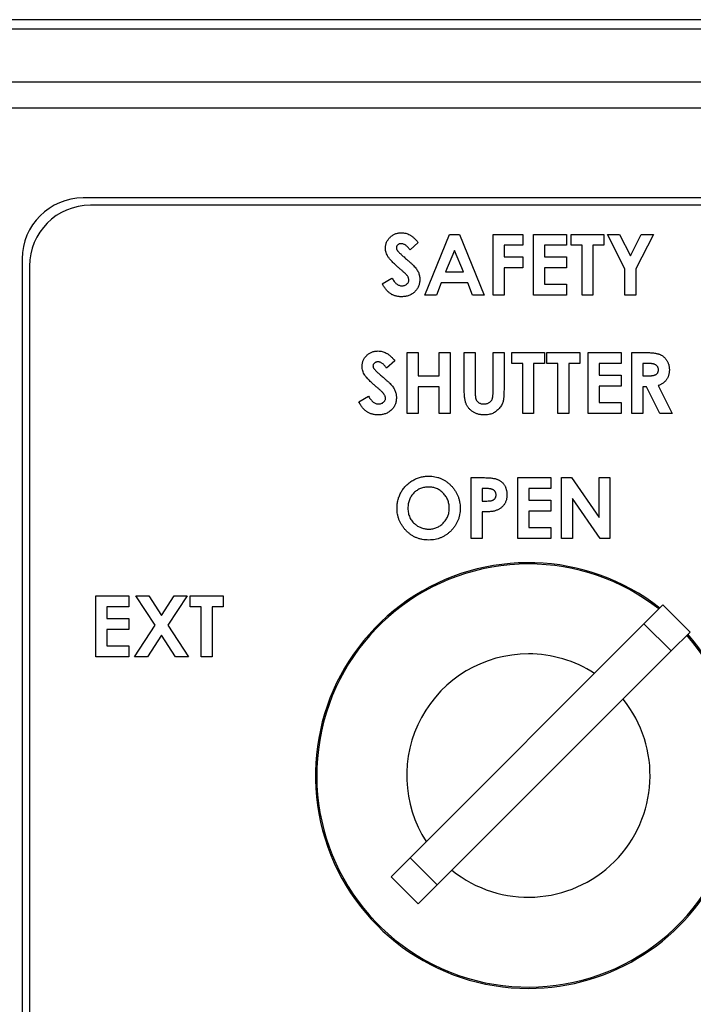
# Model space of a CAD drawing. Header units: inches. Extents: x 0.5 to 25.1, y 1 to 26.2.
# Tile 10 of 23: x 11.9 to 13.3, y 11.5 to 13.5. Entities that reach past the tile are written whole.
import ezdxf

# ---------------------------------------------------------------- set-up
doc = ezdxf.new("R2010")
doc.units = ezdxf.units.IN
doc.header["$MEASUREMENT"] = 0
doc.layers.add('SLD-0_0', color=7, linetype='Continuous')

msp = doc.modelspace()

# ---------------------------------------------------------------- linework, layer by layer
at = {"layer": 'SLD-0_0', "color": 7, "linetype": 'Continuous', "lineweight": 25}
for p, q in [((15.9432, 13.485), (10.0143, 13.485)), ((15.9432, 13.4653), (10.0143, 13.4653)), ((10.0438, 13.357), (15.9137, 13.357)), ((10.1341, 13.3039), (15.8234, 13.3039)), ((13.8965, 13.1186), (12.0665, 13.1186)), ((13.8815, 13.1036), (12.0815, 13.1036)), ((12.7688, 12.9188), (12.8193, 13.0438)), ((12.8193, 13.0438), (12.8401, 13.0438)), ((12.8401, 13.0438), (12.8906, 12.9188)), ((12.909, 12.9188), (12.909, 13.0438)), ((12.909, 13.0438), (12.9699, 13.0438)), ((12.9699, 13.0438), (12.9699, 13.0214)), ((12.9923, 13.0438), (13.0596, 13.0438)), ((12.9923, 12.9188), (12.9923, 13.0438)), ((13.0596, 13.0438), (13.0596, 13.0214)), ((13.0692, 13.0438), (13.1366, 13.0438)), ((13.0692, 13.0214), (13.0692, 13.0438)), ((13.1366, 13.0438), (13.1366, 13.0214)), ((13.1438, 13.0438), (13.1687, 13.0438)), ((13.1798, 12.973), (13.1438, 13.0438)), ((13.1687, 13.0438), (13.191, 13)), ((13.191, 13), (13.2134, 13.0438)), ((13.2383, 13.0438), (13.2023, 12.973)), ((13.2134, 13.0438), (13.2383, 13.0438)), ((12.7551, 13.0271), (12.7384, 13.0118)), ((12.9699, 13.0214), (12.9314, 13.0214)), ((12.9314, 13.0214), (12.9314, 12.9974)), ((13.0148, 13.0214), (13.0148, 12.9974)), ((13.0596, 13.0214), (13.0148, 13.0214)), ((13.0917, 13.0214), (13.0692, 13.0214)), ((13.0917, 12.9188), (13.0917, 13.0214)), ((13.1141, 13.0214), (13.1141, 12.9188)), ((13.1366, 13.0214), (13.1141, 13.0214)), ((11.9415, 12.9936), (11.9415, 11.3686)), ((12.8297, 13.0103), (12.8109, 12.9669)), ((12.8484, 12.9669), (12.8297, 13.0103)), ((12.9314, 12.9974), (12.9699, 12.9974)), ((12.9699, 12.9974), (12.9699, 12.9749)), ((13.0148, 12.9974), (13.0596, 12.9974)), ((13.0596, 12.9974), (13.0596, 12.9749)), ((11.9565, 12.9786), (11.9565, 11.3836)), ((12.9314, 12.9749), (12.9314, 12.9188)), ((12.9699, 12.9749), (12.9314, 12.9749)), ((13.0148, 12.9749), (13.0148, 12.9413)), ((13.0596, 12.9749), (13.0148, 12.9749)), ((13.1798, 12.9188), (13.1798, 12.973)), ((13.2023, 12.973), (13.2023, 12.9188)), ((12.6814, 12.9422), (12.7012, 12.9541)), ((12.8109, 12.9669), (12.8484, 12.9669)), ((12.8024, 12.9445), (12.7927, 12.9188)), ((12.8569, 12.9445), (12.8024, 12.9445)), ((12.8666, 12.9188), (12.8569, 12.9445)), ((13.0148, 12.9413), (13.0596, 12.9413)), ((13.0596, 12.9413), (13.0596, 12.9188)), ((12.7927, 12.9188), (12.7688, 12.9188)), ((12.8906, 12.9188), (12.8666, 12.9188)), ((12.9314, 12.9188), (12.909, 12.9188)), ((13.0596, 12.9188), (12.9923, 12.9188)), ((13.1141, 12.9188), (13.0917, 12.9188)), ((13.2023, 12.9188), (13.1798, 12.9188)), ((12.7327, 12.8009), (12.7551, 12.8009)), ((12.7327, 12.6759), (12.7327, 12.8009)), ((12.7551, 12.8009), (12.7551, 12.7529)), ((12.7984, 12.8009), (12.8208, 12.8009)), ((12.7984, 12.7529), (12.7984, 12.8009)), ((12.8208, 12.8009), (12.8208, 12.6759)), ((12.8497, 12.8009), (12.8721, 12.8009)), ((12.8497, 12.7264), (12.8497, 12.8009)), ((12.8721, 12.8009), (12.8721, 12.7196)), ((12.909, 12.8009), (12.9314, 12.8009)), ((12.909, 12.7226), (12.909, 12.8009)), ((12.9314, 12.8009), (12.9314, 12.7264)), ((12.9475, 12.8009), (13.0148, 12.8009)), ((12.9475, 12.7785), (12.9475, 12.8009)), ((13.0148, 12.8009), (13.0148, 12.7785)), ((13.0196, 12.8009), (13.0869, 12.8009)), ((13.0196, 12.7785), (13.0196, 12.8009)), ((13.0869, 12.8009), (13.0869, 12.7785)), ((13.1045, 12.8009), (13.1718, 12.8009)), ((13.1045, 12.6759), (13.1045, 12.8009)), ((13.1718, 12.8009), (13.1718, 12.7785)), ((13.1942, 12.8009), (13.2204, 12.8009)), ((13.1942, 12.6759), (13.1942, 12.8009)), ((12.7071, 12.7842), (12.6903, 12.7689)), ((12.9699, 12.7785), (12.9475, 12.7785)), ((12.9699, 12.6759), (12.9699, 12.7785)), ((12.9923, 12.7785), (12.9923, 12.6759)), ((13.0148, 12.7785), (12.9923, 12.7785)), ((13.042, 12.7785), (13.0196, 12.7785)), ((13.042, 12.6759), (13.042, 12.7785)), ((13.0644, 12.7785), (13.0644, 12.6759)), ((13.0869, 12.7785), (13.0644, 12.7785)), ((13.1269, 12.7785), (13.1269, 12.7545)), ((13.1718, 12.7785), (13.1269, 12.7785)), ((13.2243, 12.7785), (13.2167, 12.7785)), ((13.2167, 12.7785), (13.2167, 12.7529)), ((12.7551, 12.7529), (12.7984, 12.7529)), ((13.1269, 12.7545), (13.1718, 12.7545)), ((13.1718, 12.7545), (13.1718, 12.732)), ((13.2167, 12.7529), (13.2254, 12.7529)), ((12.7551, 12.7304), (12.7551, 12.6759)), ((12.7984, 12.7304), (12.7551, 12.7304)), ((12.7984, 12.6759), (12.7984, 12.7304)), ((13.1269, 12.732), (13.1269, 12.6984)), ((13.1718, 12.732), (13.1269, 12.732)), ((13.2243, 12.7304), (13.2167, 12.7304)), ((13.2167, 12.7304), (13.2167, 12.6759)), ((13.2518, 12.6759), (13.2243, 12.7304)), ((13.2479, 12.733), (13.2768, 12.6759)), ((12.6333, 12.6994), (12.6531, 12.7112)), ((13.1269, 12.6984), (13.1718, 12.6984)), ((13.1718, 12.6984), (13.1718, 12.6759)), ((12.7551, 12.6759), (12.7327, 12.6759)), ((12.8208, 12.6759), (12.7984, 12.6759)), ((12.9923, 12.6759), (12.9699, 12.6759)), ((13.0644, 12.6759), (13.042, 12.6759)), ((13.1718, 12.6759), (13.1045, 12.6759)), ((13.2167, 12.6759), (13.1942, 12.6759)), ((13.2768, 12.6759), (13.2518, 12.6759)), ((12.8638, 12.5438), (12.8888, 12.5438)), ((12.8638, 12.4188), (12.8638, 12.5438)), ((12.96, 12.5438), (13.0273, 12.5438)), ((12.96, 12.4188), (12.96, 12.5438)), ((13.0273, 12.5438), (13.0273, 12.5214)), ((13.0497, 12.5438), (13.0699, 12.5438)), ((13.0497, 12.4188), (13.0497, 12.5438)), ((13.0699, 12.5438), (13.1266, 12.4616)), ((13.1266, 12.5438), (13.1491, 12.5438)), ((13.1266, 12.4616), (13.1266, 12.5438)), ((13.1491, 12.5438), (13.1491, 12.4188)), ((12.8862, 12.5214), (12.8862, 12.4958)), ((12.8933, 12.5214), (12.8862, 12.5214)), ((12.9824, 12.5214), (12.9824, 12.4974)), ((13.0273, 12.5214), (12.9824, 12.5214)), ((12.8862, 12.4958), (12.8942, 12.4958)), ((12.9824, 12.4974), (13.0273, 12.4974)), ((13.0273, 12.4974), (13.0273, 12.4749)), ((13.0721, 12.5008), (13.0721, 12.4188)), ((13.1287, 12.4188), (13.0721, 12.5008)), ((12.8862, 12.4733), (12.8862, 12.4188)), ((12.9824, 12.4749), (12.9824, 12.4413)), ((13.0273, 12.4749), (12.9824, 12.4749)), ((12.9824, 12.4413), (13.0273, 12.4413)), ((13.0273, 12.4413), (13.0273, 12.4188)), ((12.8862, 12.4188), (12.8638, 12.4188)), ((13.0273, 12.4188), (12.96, 12.4188)), ((13.0721, 12.4188), (13.0497, 12.4188)), ((13.1491, 12.4188), (13.1287, 12.4188)), ((12.093, 12.3009), (12.1603, 12.3009)), ((12.093, 12.1759), (12.093, 12.3009)), ((12.1603, 12.3009), (12.1603, 12.2785)), ((12.1751, 12.3009), (12.2015, 12.3009)), ((12.2144, 12.2405), (12.1751, 12.3009)), ((12.2015, 12.3009), (12.2276, 12.2608)), ((12.2276, 12.2608), (12.2538, 12.3009)), ((12.2803, 12.3009), (12.2408, 12.2405)), ((12.2538, 12.3009), (12.2803, 12.3009)), ((12.2869, 12.3009), (12.3542, 12.3009)), ((12.2869, 12.2785), (12.2869, 12.3009)), ((12.3542, 12.3009), (12.3542, 12.2785)), ((12.1154, 12.2785), (12.1154, 12.2545)), ((12.1603, 12.2785), (12.1154, 12.2785)), ((12.3093, 12.2785), (12.2869, 12.2785)), ((12.3093, 12.1759), (12.3093, 12.2785)), ((12.3317, 12.2785), (12.3317, 12.1759)), ((12.3542, 12.2785), (12.3317, 12.2785)), ((13.258, 12.2823), (13.219, 12.2433)), ((13.3137, 12.2266), (13.258, 12.2823)), ((12.1154, 12.2545), (12.1603, 12.2545)), ((12.1603, 12.2545), (12.1603, 12.232)), ((13.219, 12.2433), (12.7384, 11.7627)), ((13.2747, 12.1876), (13.219, 12.2433)), ((12.1154, 12.232), (12.1154, 12.1984)), ((12.1603, 12.232), (12.1154, 12.232)), ((12.1723, 12.1759), (12.2144, 12.2405)), ((12.2408, 12.2405), (12.2829, 12.1759)), ((13.3137, 12.2266), (13.2747, 12.1876)), ((12.2276, 12.2202), (12.1988, 12.1759)), ((12.2564, 12.1759), (12.2276, 12.2202)), ((12.1154, 12.1984), (12.1603, 12.1984)), ((12.1603, 12.1984), (12.1603, 12.1759)), ((13.2747, 12.1876), (12.7941, 11.707)), ((12.1603, 12.1759), (12.093, 12.1759)), ((12.1988, 12.1759), (12.1723, 12.1759)), ((12.2829, 12.1759), (12.2564, 12.1759)), ((12.3317, 12.1759), (12.3093, 12.1759)), ((12.7384, 11.7627), (12.6994, 11.7237)), ((12.7941, 11.707), (12.7384, 11.7627)), ((12.7551, 11.668), (12.6994, 11.7237)), ((12.7941, 11.707), (12.7551, 11.668))]:
    msp.add_line(p, q, dxfattribs=at)
for centre, radius, start, end in [((12.0665, 12.9936), 0.125, 90, 180), ((12.0815, 12.9786), 0.125, 90, 180), ((12.9815, 11.9316), 0.4375, 51.8868, 270), ((12.9815, 11.9316), 0.4348, 90, 41.5345), ((12.9815, 11.9316), 0.4348, 51.9303, 90), ((12.9815, 11.9316), 0.4375, 270, 41.5562), ((12.9815, 11.9316), 0.25, 90, 212.8871), ((12.9815, 11.9316), 0.25, 57.1129, 90), ((12.9815, 11.9316), 0.25, 231.0342, 38.9658)]:
    msp.add_arc(centre, radius, start, end, dxfattribs=at)
for points, knots in [([(12.6878, 13.0153), (12.6879, 13.0164), (12.6879, 13.0185), (12.6884, 13.0216), (12.6891, 13.0246), (12.6901, 13.0275), (12.6915, 13.0302), (12.6931, 13.0329), (12.6951, 13.0354), (12.6972, 13.0377), (12.6997, 13.0399), (12.7022, 13.0418), (12.705, 13.0434), (12.7078, 13.0448), (12.7108, 13.0458), (12.714, 13.0465), (12.7173, 13.047), (12.7195, 13.047), (12.7206, 13.047)], [0, 0, 0, 0, 0.0631729, 0.1244574, 0.1848409, 0.2445668, 0.3043192, 0.3651998, 0.427421, 0.4912617, 0.555499, 0.6186045, 0.6804948, 0.7424733, 0.8049907, 0.868252, 0.9328872, 1, 1, 1, 1]), ([(12.7206, 13.047), (12.7221, 13.047), (12.725, 13.0469), (12.7294, 13.046), (12.7336, 13.0447), (12.737, 13.0431), (12.7398, 13.0416), (12.7418, 13.0402), (12.744, 13.0385), (12.7461, 13.0367), (12.7483, 13.0346), (12.7506, 13.0323), (12.7529, 13.0298), (12.7544, 13.028), (12.7551, 13.0271)], [0, 0, 0, 0, 0.10691, 0.212977, 0.319777, 0.428556, 0.485857, 0.546559, 0.611431, 0.679821, 0.753159, 0.830753, 0.913133, 1, 1, 1, 1]), ([(12.7193, 12.9715), (12.7177, 12.9728), (12.7147, 12.9754), (12.7104, 12.9792), (12.7065, 12.9828), (12.7031, 12.9861), (12.7, 12.9892), (12.6975, 12.9921), (12.6954, 12.9947), (12.6931, 12.9978), (12.691, 13.0016), (12.6892, 13.0062), (12.688, 13.0108), (12.6879, 13.0138), (12.6878, 13.0153)], [0, 0, 0, 0, 0.112125, 0.215201, 0.309902, 0.395959, 0.473447, 0.54214, 0.602523, 0.654726, 0.747804, 0.835278, 0.918925, 1, 1, 1, 1]), ([(12.7204, 13.0246), (12.7197, 13.0246), (12.7183, 13.0245), (12.7163, 13.0241), (12.7146, 13.0232), (12.7131, 13.0221), (12.7119, 13.0208), (12.7109, 13.0195), (12.7104, 13.018), (12.7103, 13.0169), (12.7103, 13.0164)], [0, 0, 0, 0, 0.148126, 0.285993, 0.416634, 0.54738, 0.671583, 0.784401, 0.893266, 1, 1, 1, 1]), ([(12.7103, 13.0164), (12.7103, 13.0159), (12.7103, 13.0148), (12.7108, 13.0133), (12.7114, 13.0118), (12.712, 13.0109), (12.7123, 13.0104)], [0, 0, 0, 0, 0.241881, 0.487115, 0.737838, 1, 1, 1, 1]), ([(12.7384, 13.0118), (12.7376, 13.0128), (12.7363, 13.0147), (12.734, 13.0173), (12.7318, 13.0196), (12.7296, 13.0214), (12.7273, 13.0228), (12.725, 13.0238), (12.7227, 13.0245), (12.7212, 13.0246), (12.7204, 13.0246)], [0, 0, 0, 0, 0.16242, 0.311824, 0.448433, 0.573381, 0.689077, 0.797573, 0.900293, 1, 1, 1, 1]), ([(12.7123, 13.0104), (12.7126, 13.0101), (12.7133, 13.0092), (12.7146, 13.0079), (12.7161, 13.0063), (12.7181, 13.0044), (12.7204, 13.0023), (12.7231, 12.9999), (12.7261, 12.9972), (12.7282, 12.9953), (12.7293, 12.9943)], [0, 0, 0, 0, 0.059234, 0.136349, 0.233805, 0.349411, 0.483179, 0.635967, 0.809243, 1, 1, 1, 1]), ([(12.7293, 12.9943), (12.7304, 12.9934), (12.7324, 12.9917), (12.7352, 12.9892), (12.7377, 12.987), (12.7399, 12.9851), (12.7417, 12.9834), (12.7433, 12.982), (12.7445, 12.9809), (12.7451, 12.9802), (12.7454, 12.9799)], [0, 0, 0, 0, 0.192953, 0.366184, 0.520457, 0.655012, 0.770624, 0.865677, 0.942675, 1, 1, 1, 1]), ([(12.7359, 12.9499), (12.7359, 12.9506), (12.7358, 12.9521), (12.7352, 12.9542), (12.7342, 12.9564), (12.7331, 12.9581), (12.7319, 12.9596), (12.7308, 12.9609), (12.7295, 12.9623), (12.7279, 12.9639), (12.7261, 12.9656), (12.724, 12.9674), (12.7218, 12.9694), (12.7202, 12.9708), (12.7193, 12.9715)], [0, 0, 0, 0, 0.076347, 0.155091, 0.238352, 0.328404, 0.379384, 0.439618, 0.509831, 0.588875, 0.677436, 0.775547, 0.882636, 1, 1, 1, 1]), ([(12.7454, 12.9799), (12.7465, 12.9787), (12.7487, 12.9764), (12.7514, 12.9728), (12.7537, 12.9694), (12.7554, 12.9659), (12.7568, 12.9624), (12.7577, 12.9588), (12.7583, 12.9551), (12.7583, 12.9525), (12.7583, 12.9512)], [0, 0, 0, 0, 0.1508331, 0.2899542, 0.4171386, 0.5352552, 0.6487511, 0.7624055, 0.8798267, 1, 1, 1, 1]), ([(12.7012, 12.9541), (12.7019, 12.9528), (12.7033, 12.9504), (12.7056, 12.9471), (12.7081, 12.9443), (12.7106, 12.9421), (12.7132, 12.9403), (12.716, 12.939), (12.7188, 12.9382), (12.7207, 12.9381), (12.7216, 12.9381)], [0, 0, 0, 0, 0.160458, 0.307612, 0.442139, 0.566229, 0.681222, 0.789558, 0.895029, 1, 1, 1, 1]), ([(12.7583, 12.9512), (12.7583, 12.9499), (12.7583, 12.9475), (12.7577, 12.9438), (12.757, 12.9404), (12.7558, 12.9371), (12.7543, 12.934), (12.7525, 12.931), (12.7504, 12.9282), (12.748, 12.9257), (12.7453, 12.9233), (12.7424, 12.9212), (12.7393, 12.9195), (12.7359, 12.9181), (12.7324, 12.917), (12.7287, 12.9162), (12.7248, 12.9157), (12.7222, 12.9157), (12.7208, 12.9156)], [0, 0, 0, 0, 0.0652009, 0.1279265, 0.1890469, 0.2485437, 0.3076071, 0.3672477, 0.4269631, 0.4886171, 0.5503919, 0.6113307, 0.6725561, 0.7340242, 0.7973406, 0.8622496, 0.9296255, 1, 1, 1, 1]), ([(12.7208, 12.9156), (12.7197, 12.9156), (12.7176, 12.9157), (12.7145, 12.916), (12.7115, 12.9165), (12.7086, 12.9172), (12.7058, 12.9181), (12.7031, 12.9192), (12.7005, 12.9205), (12.698, 12.922), (12.6956, 12.9238), (12.6933, 12.9257), (12.6911, 12.9279), (12.689, 12.9303), (12.687, 12.933), (12.685, 12.9358), (12.6831, 12.9389), (12.682, 12.9411), (12.6814, 12.9422)], [0, 0, 0, 0, 0.063551, 0.125868, 0.18624, 0.244977, 0.303358, 0.36123, 0.418489, 0.475937, 0.534204, 0.594059, 0.655469, 0.718772, 0.784975, 0.853522, 0.925182, 1, 1, 1, 1]), ([(12.7216, 12.9381), (12.7226, 12.9381), (12.7245, 12.9382), (12.7272, 12.9389), (12.7297, 12.94), (12.7318, 12.9416), (12.7336, 12.9434), (12.7349, 12.9454), (12.7358, 12.9476), (12.7359, 12.9491), (12.7359, 12.9499)], [0, 0, 0, 0, 0.141986, 0.275473, 0.404346, 0.53543, 0.661427, 0.777867, 0.88828, 1, 1, 1, 1]), ([(12.6398, 12.7724), (12.6398, 12.7735), (12.6398, 12.7756), (12.6403, 12.7787), (12.641, 12.7817), (12.6421, 12.7846), (12.6434, 12.7873), (12.645, 12.79), (12.647, 12.7925), (12.6492, 12.7948), (12.6516, 12.797), (12.6542, 12.7989), (12.6569, 12.8005), (12.6598, 12.8019), (12.6628, 12.8029), (12.6659, 12.8036), (12.6692, 12.8041), (12.6714, 12.8041), (12.6726, 12.8041)], [0, 0, 0, 0, 0.063173, 0.124457, 0.184841, 0.244567, 0.304319, 0.3652, 0.427421, 0.491262, 0.555499, 0.618605, 0.680495, 0.742473, 0.804991, 0.868252, 0.932887, 1, 1, 1, 1]), ([(12.6726, 12.8041), (12.674, 12.8041), (12.677, 12.804), (12.6813, 12.8031), (12.6855, 12.8018), (12.689, 12.8002), (12.6917, 12.7987), (12.6938, 12.7973), (12.6959, 12.7956), (12.698, 12.7938), (12.7002, 12.7917), (12.7025, 12.7894), (12.7048, 12.7869), (12.7063, 12.7852), (12.7071, 12.7842)], [0, 0, 0, 0, 0.10691, 0.212977, 0.319777, 0.428556, 0.485857, 0.546559, 0.611431, 0.679821, 0.753159, 0.830753, 0.913133, 1, 1, 1, 1]), ([(13.2204, 12.8009), (13.2221, 12.8009), (13.2254, 12.8009), (13.2302, 12.8007), (13.2346, 12.8005), (13.2387, 12.8001), (13.2423, 12.7996), (13.2455, 12.7989), (13.2484, 12.7982), (13.2509, 12.7974), (13.2532, 12.7964), (13.2553, 12.7952), (13.2573, 12.794), (13.2592, 12.7925), (13.261, 12.7909), (13.2627, 12.7892), (13.2642, 12.7873), (13.2656, 12.7853), (13.2669, 12.7832), (13.2681, 12.7809), (13.269, 12.7786), (13.2698, 12.7761), (13.2704, 12.7736), (13.2708, 12.771), (13.2711, 12.7682), (13.2712, 12.7664), (13.2712, 12.7654)], [0, 0, 0, 0, 0.072889, 0.140186, 0.202277, 0.258895, 0.310483, 0.357095, 0.398514, 0.435038, 0.469251, 0.502805, 0.53621, 0.569379, 0.602801, 0.636666, 0.670929, 0.705803, 0.741189, 0.776304, 0.812004, 0.847969, 0.884522, 0.921974, 0.960198, 1, 1, 1, 1]), ([(12.6713, 12.7286), (12.6697, 12.7299), (12.6666, 12.7325), (12.6623, 12.7363), (12.6584, 12.7399), (12.655, 12.7432), (12.652, 12.7463), (12.6494, 12.7492), (12.6473, 12.7518), (12.6451, 12.7549), (12.643, 12.7587), (12.6411, 12.7633), (12.64, 12.7679), (12.6398, 12.7709), (12.6398, 12.7724)], [0, 0, 0, 0, 0.112125, 0.215201, 0.309902, 0.395959, 0.473447, 0.54214, 0.602523, 0.654726, 0.747804, 0.835278, 0.918925, 1, 1, 1, 1]), ([(12.6723, 12.7817), (12.6716, 12.7817), (12.6702, 12.7816), (12.6683, 12.7812), (12.6665, 12.7803), (12.665, 12.7792), (12.6638, 12.7779), (12.6628, 12.7766), (12.6623, 12.7751), (12.6622, 12.774), (12.6622, 12.7735)], [0, 0, 0, 0, 0.148126, 0.285993, 0.416634, 0.54738, 0.671583, 0.784401, 0.893266, 1, 1, 1, 1]), ([(12.6622, 12.7735), (12.6622, 12.773), (12.6623, 12.772), (12.6627, 12.7704), (12.6633, 12.7689), (12.664, 12.768), (12.6643, 12.7675)], [0, 0, 0, 0, 0.241881, 0.487115, 0.737838, 1, 1, 1, 1]), ([(12.6903, 12.7689), (12.6896, 12.7699), (12.6882, 12.7718), (12.686, 12.7745), (12.6837, 12.7767), (12.6815, 12.7785), (12.6792, 12.7799), (12.6769, 12.7809), (12.6746, 12.7816), (12.6731, 12.7817), (12.6723, 12.7817)], [0, 0, 0, 0, 0.1624203, 0.3118243, 0.4484328, 0.5733812, 0.6890771, 0.7975729, 0.900293, 1, 1, 1, 1]), ([(13.2487, 12.7657), (13.2487, 12.7664), (13.2487, 12.7677), (13.2482, 12.7696), (13.2474, 12.7713), (13.2463, 12.7729), (13.2449, 12.7743), (13.2434, 12.7755), (13.2416, 12.7765), (13.2399, 12.7771), (13.2384, 12.7775), (13.237, 12.7778), (13.2354, 12.778), (13.2336, 12.7782), (13.2316, 12.7783), (13.2294, 12.7784), (13.2269, 12.7785), (13.2252, 12.7785), (13.2243, 12.7785)], [0, 0, 0, 0, 0.063769, 0.125262, 0.185414, 0.246807, 0.309422, 0.372533, 0.437733, 0.50575, 0.544013, 0.58837, 0.640389, 0.697897, 0.763272, 0.834979, 0.913874, 1, 1, 1, 1]), ([(12.6643, 12.7675), (12.6646, 12.7672), (12.6652, 12.7663), (12.6665, 12.765), (12.6681, 12.7634), (12.67, 12.7615), (12.6723, 12.7594), (12.675, 12.757), (12.678, 12.7543), (12.6801, 12.7524), (12.6812, 12.7514)], [0, 0, 0, 0, 0.059234, 0.136349, 0.233805, 0.349411, 0.483179, 0.635967, 0.809243, 1, 1, 1, 1]), ([(12.6812, 12.7514), (12.6823, 12.7505), (12.6843, 12.7488), (12.6871, 12.7463), (12.6896, 12.7441), (12.6918, 12.7422), (12.6937, 12.7405), (12.6952, 12.7391), (12.6964, 12.738), (12.6971, 12.7373), (12.6974, 12.737)], [0, 0, 0, 0, 0.192953, 0.366184, 0.520457, 0.655012, 0.770624, 0.865677, 0.942675, 1, 1, 1, 1]), ([(13.2254, 12.7529), (13.2265, 12.7529), (13.2285, 12.7529), (13.2315, 12.753), (13.2341, 12.7533), (13.2366, 12.7536), (13.2387, 12.754), (13.2406, 12.7545), (13.2423, 12.7551), (13.2437, 12.7558), (13.2449, 12.7566), (13.2459, 12.7575), (13.2468, 12.7586), (13.2475, 12.7598), (13.2481, 12.7611), (13.2485, 12.7625), (13.2487, 12.7641), (13.2487, 12.7652), (13.2487, 12.7657)], [0, 0, 0, 0, 0.10554, 0.202086, 0.290685, 0.370553, 0.44267, 0.507675, 0.565573, 0.616455, 0.663331, 0.708862, 0.753412, 0.798515, 0.845064, 0.893873, 0.944708, 1, 1, 1, 1]), ([(13.2712, 12.7654), (13.2711, 12.7644), (13.2711, 12.7625), (13.2709, 12.7597), (13.2704, 12.757), (13.2697, 12.7544), (13.269, 12.7519), (13.2679, 12.7495), (13.2668, 12.7473), (13.2654, 12.7452), (13.2639, 12.7432), (13.2621, 12.7414), (13.2602, 12.7397), (13.2581, 12.7381), (13.2558, 12.7366), (13.2534, 12.7353), (13.2507, 12.734), (13.2489, 12.7333), (13.2479, 12.733)], [0, 0, 0, 0, 0.068741, 0.134789, 0.198536, 0.260386, 0.320962, 0.379904, 0.438503, 0.496154, 0.554265, 0.612749, 0.672513, 0.733646, 0.79679, 0.861936, 0.929398, 1, 1, 1, 1]), ([(12.6878, 12.707), (12.6878, 12.7077), (12.6877, 12.7092), (12.6871, 12.7113), (12.6861, 12.7135), (12.685, 12.7153), (12.6838, 12.7167), (12.6827, 12.718), (12.6814, 12.7194), (12.6798, 12.721), (12.678, 12.7227), (12.676, 12.7245), (12.6737, 12.7265), (12.6721, 12.7279), (12.6713, 12.7286)], [0, 0, 0, 0, 0.076347, 0.155091, 0.238352, 0.328404, 0.379384, 0.439618, 0.509831, 0.588875, 0.677436, 0.775547, 0.882636, 1, 1, 1, 1]), ([(12.6974, 12.737), (12.6985, 12.7358), (12.7006, 12.7335), (12.7033, 12.7299), (12.7056, 12.7265), (12.7074, 12.723), (12.7087, 12.7195), (12.7096, 12.7159), (12.7102, 12.7122), (12.7102, 12.7096), (12.7103, 12.7083)], [0, 0, 0, 0, 0.150833, 0.289954, 0.417139, 0.535255, 0.648751, 0.762405, 0.879827, 1, 1, 1, 1]), ([(12.6531, 12.7112), (12.6538, 12.7099), (12.6552, 12.7075), (12.6576, 12.7042), (12.66, 12.7014), (12.6625, 12.6992), (12.6652, 12.6974), (12.6679, 12.6961), (12.6707, 12.6953), (12.6726, 12.6952), (12.6736, 12.6952)], [0, 0, 0, 0, 0.160458, 0.307612, 0.442139, 0.566229, 0.681222, 0.789558, 0.895029, 1, 1, 1, 1]), ([(12.7103, 12.7083), (12.7102, 12.7071), (12.7102, 12.7046), (12.7097, 12.701), (12.7089, 12.6975), (12.7077, 12.6942), (12.7063, 12.6911), (12.7045, 12.6881), (12.7023, 12.6853), (12.6999, 12.6828), (12.6972, 12.6804), (12.6943, 12.6783), (12.6912, 12.6766), (12.6879, 12.6752), (12.6844, 12.6741), (12.6807, 12.6733), (12.6768, 12.6728), (12.6741, 12.6728), (12.6727, 12.6727)], [0, 0, 0, 0, 0.065201, 0.127927, 0.189047, 0.248544, 0.307607, 0.367248, 0.426963, 0.488617, 0.550392, 0.611331, 0.672556, 0.734024, 0.797341, 0.86225, 0.929625, 1, 1, 1, 1]), ([(12.8906, 12.6727), (12.8896, 12.6728), (12.8874, 12.6728), (12.8843, 12.6731), (12.8813, 12.6736), (12.8784, 12.6742), (12.8756, 12.6751), (12.8728, 12.6762), (12.8702, 12.6775), (12.8678, 12.6789), (12.8654, 12.6805), (12.8633, 12.6823), (12.8613, 12.6841), (12.8594, 12.686), (12.8578, 12.688), (12.8563, 12.6901), (12.855, 12.6923), (12.8538, 12.6947), (12.8528, 12.6973), (12.852, 12.7002), (12.8513, 12.7036), (12.8507, 12.7074), (12.8502, 12.7116), (12.8499, 12.7161), (12.8497, 12.7211), (12.8497, 12.7246), (12.8497, 12.7264)], [0, 0, 0, 0, 0.041715, 0.082303, 0.121572, 0.160067, 0.197994, 0.235566, 0.273005, 0.31009, 0.346846, 0.382484, 0.417271, 0.451332, 0.484853, 0.518031, 0.551069, 0.584171, 0.619467, 0.659158, 0.703472, 0.75284, 0.806844, 0.866142, 0.930502, 1, 1, 1, 1]), ([(12.8721, 12.7196), (12.8721, 12.7188), (12.8721, 12.7171), (12.8723, 12.7148), (12.8724, 12.7127), (12.8726, 12.7107), (12.8728, 12.7089), (12.8731, 12.7073), (12.8735, 12.706), (12.8741, 12.7044), (12.8749, 12.7026), (12.8764, 12.7008), (12.878, 12.6991), (12.88, 12.6977), (12.8822, 12.6966), (12.8846, 12.6957), (12.8873, 12.6953), (12.8892, 12.6952), (12.8901, 12.6952)], [0, 0, 0, 0, 0.072219, 0.13949, 0.20037, 0.256433, 0.307804, 0.353659, 0.39442, 0.430156, 0.496666, 0.562018, 0.628755, 0.69741, 0.768079, 0.841338, 0.918336, 1, 1, 1, 1]), ([(12.8901, 12.6952), (12.8911, 12.6952), (12.8931, 12.6953), (12.896, 12.6958), (12.8986, 12.6967), (12.901, 12.698), (12.9031, 12.6996), (12.9048, 12.7013), (12.9062, 12.7033), (12.9072, 12.7051), (12.9077, 12.7068), (12.9081, 12.7083), (12.9083, 12.7101), (12.9086, 12.7121), (12.9087, 12.7143), (12.9089, 12.7169), (12.909, 12.7196), (12.909, 12.7216), (12.909, 12.7226)], [0, 0, 0, 0, 0.078833, 0.15371, 0.224678, 0.294809, 0.362715, 0.427103, 0.48865, 0.5509, 0.585046, 0.625272, 0.671466, 0.72455, 0.783265, 0.849073, 0.921296, 1, 1, 1, 1]), ([(12.9314, 12.7264), (12.9314, 12.7249), (12.9314, 12.722), (12.9313, 12.7178), (12.9311, 12.714), (12.931, 12.7105), (12.9306, 12.7074), (12.9303, 12.7047), (12.9299, 12.7023), (12.9293, 12.6996), (12.9282, 12.6965), (12.9264, 12.6929), (12.9242, 12.6894), (12.9216, 12.686), (12.9186, 12.6829), (12.9154, 12.6801), (12.9119, 12.6778), (12.9082, 12.6759), (12.9042, 12.6745), (12.9, 12.6735), (12.8954, 12.6728), (12.8923, 12.6728), (12.8906, 12.6727)], [0, 0, 0, 0, 0.05854, 0.112568, 0.16178, 0.206487, 0.246457, 0.282, 0.313213, 0.339806, 0.389413, 0.440473, 0.493955, 0.549978, 0.606488, 0.661319, 0.714691, 0.767918, 0.821939, 0.878107, 0.937203, 1, 1, 1, 1]), ([(12.6727, 12.6727), (12.6717, 12.6728), (12.6695, 12.6728), (12.6664, 12.6731), (12.6634, 12.6736), (12.6605, 12.6743), (12.6577, 12.6752), (12.655, 12.6763), (12.6524, 12.6776), (12.6499, 12.6791), (12.6475, 12.6809), (12.6452, 12.6828), (12.643, 12.685), (12.6409, 12.6874), (12.6389, 12.6901), (12.6369, 12.6929), (12.6351, 12.6961), (12.6339, 12.6982), (12.6333, 12.6994)], [0, 0, 0, 0, 0.063551, 0.125868, 0.18624, 0.244977, 0.303358, 0.36123, 0.418489, 0.475937, 0.534204, 0.594059, 0.655469, 0.718772, 0.784975, 0.853522, 0.925182, 1, 1, 1, 1]), ([(12.6736, 12.6952), (12.6745, 12.6952), (12.6764, 12.6953), (12.6791, 12.696), (12.6816, 12.6971), (12.6837, 12.6987), (12.6855, 12.7005), (12.6869, 12.7025), (12.6877, 12.7047), (12.6878, 12.7062), (12.6878, 12.707)], [0, 0, 0, 0, 0.141986, 0.275473, 0.404346, 0.53543, 0.661427, 0.777867, 0.88828, 1, 1, 1, 1]), ([(12.7116, 12.4814), (12.7116, 12.4829), (12.7116, 12.4858), (12.7121, 12.4902), (12.7127, 12.4944), (12.7137, 12.4986), (12.7149, 12.5027), (12.7164, 12.5067), (12.7181, 12.5106), (12.7202, 12.5144), (12.7224, 12.518), (12.7249, 12.5215), (12.7276, 12.5248), (12.7305, 12.5279), (12.7336, 12.5308), (12.7368, 12.5335), (12.7403, 12.536), (12.744, 12.5383), (12.7478, 12.5403), (12.7517, 12.5421), (12.7557, 12.5437), (12.7598, 12.5449), (12.7639, 12.5459), (12.7681, 12.5465), (12.7724, 12.547), (12.7753, 12.547), (12.7767, 12.547)], [0, 0, 0, 0, 0.043114, 0.085683, 0.127594, 0.169059, 0.210432, 0.251811, 0.293444, 0.335381, 0.377477, 0.418688, 0.459873, 0.500873, 0.541873, 0.583212, 0.624763, 0.666988, 0.70937, 0.751103, 0.792568, 0.833545, 0.874827, 0.916018, 0.957859, 1, 1, 1, 1]), ([(12.7767, 12.547), (12.7789, 12.547), (12.7832, 12.5469), (12.7895, 12.5459), (12.7956, 12.5444), (12.8014, 12.5423), (12.807, 12.5396), (12.8124, 12.5363), (12.8175, 12.5323), (12.8223, 12.5279), (12.8268, 12.523), (12.8307, 12.5178), (12.834, 12.5123), (12.8367, 12.5065), (12.8388, 12.5005), (12.8403, 12.4942), (12.8412, 12.4877), (12.8413, 12.4832), (12.8414, 12.481)], [0, 0, 0, 0, 0.063396, 0.125157, 0.185649, 0.245977, 0.306108, 0.367351, 0.429902, 0.49454, 0.559373, 0.62241, 0.684357, 0.745807, 0.80743, 0.869996, 0.933928, 1, 1, 1, 1]), ([(12.8888, 12.5438), (12.8905, 12.5438), (12.8936, 12.5438), (12.8982, 12.5436), (12.9024, 12.5433), (12.9062, 12.543), (12.9097, 12.5424), (12.9129, 12.5418), (12.9156, 12.5411), (12.9181, 12.5402), (12.9203, 12.5391), (12.9224, 12.538), (12.9244, 12.5367), (12.9262, 12.5353), (12.9279, 12.5337), (12.9295, 12.532), (12.931, 12.5302), (12.9324, 12.5282), (12.9336, 12.5261), (12.9347, 12.5238), (12.9355, 12.5215), (12.9362, 12.5191), (12.9368, 12.5165), (12.9372, 12.5139), (12.9375, 12.5111), (12.9375, 12.5093), (12.9375, 12.5083)], [0, 0, 0, 0, 0.070781, 0.136552, 0.197012, 0.252923, 0.303687, 0.349719, 0.39124, 0.428479, 0.463057, 0.49715, 0.531002, 0.564226, 0.597701, 0.631421, 0.665597, 0.700451, 0.735881, 0.771092, 0.806975, 0.843534, 0.88094, 0.919294, 0.95918, 1, 1, 1, 1]), ([(12.7764, 12.5246), (12.7749, 12.5246), (12.772, 12.5245), (12.7678, 12.5239), (12.7637, 12.523), (12.7598, 12.5216), (12.7561, 12.5199), (12.7526, 12.5177), (12.7493, 12.5152), (12.7462, 12.5124), (12.7433, 12.5092), (12.7408, 12.5058), (12.7387, 12.5022), (12.737, 12.4984), (12.7356, 12.4943), (12.7347, 12.4901), (12.7341, 12.4857), (12.734, 12.4826), (12.734, 12.4811)], [0, 0, 0, 0, 0.0646087, 0.1275118, 0.1885213, 0.2487082, 0.3085983, 0.3688122, 0.4298875, 0.4928024, 0.5557433, 0.6174853, 0.678969, 0.7401977, 0.8023601, 0.8662448, 0.9317068, 1, 1, 1, 1]), ([(12.8189, 12.4813), (12.8189, 12.4827), (12.8188, 12.4857), (12.8182, 12.49), (12.8172, 12.4941), (12.8159, 12.4981), (12.8142, 12.5018), (12.812, 12.5054), (12.8095, 12.5088), (12.8066, 12.5121), (12.8034, 12.515), (12.8001, 12.5175), (12.7965, 12.5198), (12.7928, 12.5215), (12.7889, 12.5229), (12.7849, 12.5239), (12.7807, 12.5245), (12.7778, 12.5246), (12.7764, 12.5246)], [0, 0, 0, 0, 0.065939, 0.129791, 0.192175, 0.253617, 0.314719, 0.376282, 0.438973, 0.503175, 0.567329, 0.629651, 0.69065, 0.751238, 0.811754, 0.872788, 0.93554, 1, 1, 1, 1]), ([(12.9092, 12.5189), (12.9088, 12.5191), (12.908, 12.5195), (12.9065, 12.52), (12.9049, 12.5205), (12.903, 12.5208), (12.9009, 12.5211), (12.8986, 12.5213), (12.896, 12.5214), (12.8942, 12.5214), (12.8933, 12.5214)], [0, 0, 0, 0, 0.0821012, 0.173825, 0.2789531, 0.3966391, 0.5273156, 0.6712981, 0.8287544, 1, 1, 1, 1]), ([(12.8942, 12.4958), (12.8956, 12.4958), (12.8983, 12.4958), (12.9019, 12.496), (12.9048, 12.4964), (12.9071, 12.4969), (12.9089, 12.4977), (12.9105, 12.4987), (12.9119, 12.4999), (12.913, 12.5012), (12.914, 12.5028), (12.9146, 12.5045), (12.915, 12.5064), (12.9151, 12.5077), (12.9151, 12.5084)], [0, 0, 0, 0, 0.15516, 0.285496, 0.390503, 0.470975, 0.538446, 0.603655, 0.666587, 0.730199, 0.794945, 0.860228, 0.928121, 1, 1, 1, 1]), ([(12.9151, 12.5084), (12.9151, 12.5089), (12.915, 12.5101), (12.9147, 12.5117), (12.9143, 12.5132), (12.9136, 12.5146), (12.9128, 12.5159), (12.9118, 12.5171), (12.9106, 12.5181), (12.9097, 12.5186), (12.9092, 12.5189)], [0, 0, 0, 0, 0.137788, 0.267341, 0.390444, 0.511778, 0.629509, 0.747829, 0.871885, 1, 1, 1, 1]), ([(12.9375, 12.5083), (12.9375, 12.5073), (12.9375, 12.5052), (12.9371, 12.5022), (12.9366, 12.4994), (12.9358, 12.4966), (12.9348, 12.494), (12.9337, 12.4915), (12.9322, 12.4892), (12.9306, 12.487), (12.9288, 12.485), (12.9268, 12.4831), (12.9247, 12.4814), (12.9224, 12.4798), (12.9199, 12.4784), (12.9173, 12.4772), (12.9146, 12.4761), (12.9127, 12.4755), (12.9117, 12.4752)], [0, 0, 0, 0, 0.068875, 0.135349, 0.199289, 0.26155, 0.322915, 0.382772, 0.442844, 0.502652, 0.562749, 0.62274, 0.682687, 0.743329, 0.805013, 0.868067, 0.933111, 1, 1, 1, 1]), ([(12.7769, 12.4156), (12.7746, 12.4157), (12.7701, 12.4158), (12.7635, 12.4168), (12.7571, 12.4182), (12.7511, 12.4204), (12.7454, 12.4231), (12.74, 12.4265), (12.7349, 12.4305), (12.7301, 12.435), (12.7258, 12.44), (12.722, 12.4452), (12.7187, 12.4507), (12.7161, 12.4564), (12.7141, 12.4623), (12.7126, 12.4685), (12.7117, 12.4749), (12.7116, 12.4792), (12.7116, 12.4814)], [0, 0, 0, 0, 0.066749, 0.131152, 0.193732, 0.255326, 0.316388, 0.378027, 0.440406, 0.504557, 0.568658, 0.630986, 0.692288, 0.752615, 0.8132, 0.874016, 0.936158, 1, 1, 1, 1]), ([(12.734, 12.4811), (12.734, 12.4794), (12.7341, 12.476), (12.7348, 12.4711), (12.736, 12.4665), (12.7378, 12.4622), (12.7399, 12.4581), (12.7426, 12.4543), (12.7457, 12.4508), (12.7481, 12.4487), (12.7494, 12.4477)], [0, 0, 0, 0, 0.134807, 0.264199, 0.388462, 0.509942, 0.63041, 0.750671, 0.873455, 1, 1, 1, 1]), ([(12.7768, 12.4381), (12.7782, 12.4381), (12.7811, 12.4382), (12.7852, 12.4388), (12.7892, 12.4398), (12.793, 12.4411), (12.7967, 12.4429), (12.8002, 12.445), (12.8035, 12.4476), (12.8067, 12.4505), (12.8095, 12.4536), (12.812, 12.4571), (12.8142, 12.4606), (12.8159, 12.4644), (12.8173, 12.4684), (12.8182, 12.4725), (12.8188, 12.4768), (12.8189, 12.4798), (12.8189, 12.4813)], [0, 0, 0, 0, 0.064147, 0.126212, 0.186841, 0.246936, 0.307256, 0.368151, 0.430071, 0.493875, 0.557981, 0.62087, 0.682525, 0.744036, 0.805889, 0.868968, 0.933247, 1, 1, 1, 1]), ([(12.8414, 12.481), (12.8413, 12.4787), (12.8412, 12.4743), (12.8403, 12.4678), (12.8388, 12.4616), (12.8368, 12.4556), (12.8341, 12.4499), (12.8308, 12.4445), (12.827, 12.4394), (12.8226, 12.4345), (12.8178, 12.4301), (12.8127, 12.4262), (12.8074, 12.423), (12.8018, 12.4203), (12.7959, 12.4182), (12.7898, 12.4167), (12.7834, 12.4158), (12.7791, 12.4157), (12.7769, 12.4156)], [0, 0, 0, 0, 0.065722, 0.129508, 0.191722, 0.253161, 0.314316, 0.375952, 0.43862, 0.502973, 0.567129, 0.629552, 0.690477, 0.751072, 0.811668, 0.872929, 0.935501, 1, 1, 1, 1]), ([(12.9117, 12.4752), (12.9111, 12.4751), (12.9097, 12.4747), (12.9074, 12.4744), (12.9047, 12.474), (12.9017, 12.4738), (12.8984, 12.4736), (12.8946, 12.4734), (12.8905, 12.4733), (12.8877, 12.4733), (12.8862, 12.4733)], [0, 0, 0, 0, 0.077373, 0.167614, 0.272108, 0.390016, 0.521363, 0.667272, 0.82681, 1, 1, 1, 1]), ([(12.7494, 12.4477), (12.7504, 12.4469), (12.7524, 12.4454), (12.7555, 12.4434), (12.7588, 12.4418), (12.7622, 12.4404), (12.7657, 12.4394), (12.7693, 12.4386), (12.773, 12.4381), (12.7755, 12.4381), (12.7768, 12.4381)], [0, 0, 0, 0, 0.127991, 0.253098, 0.376184, 0.498936, 0.621526, 0.745707, 0.871575, 1, 1, 1, 1])]:
    msp.add_open_spline(points, degree=3, knots=knots, dxfattribs=at)

doc.saveas('drawing.dxf')
